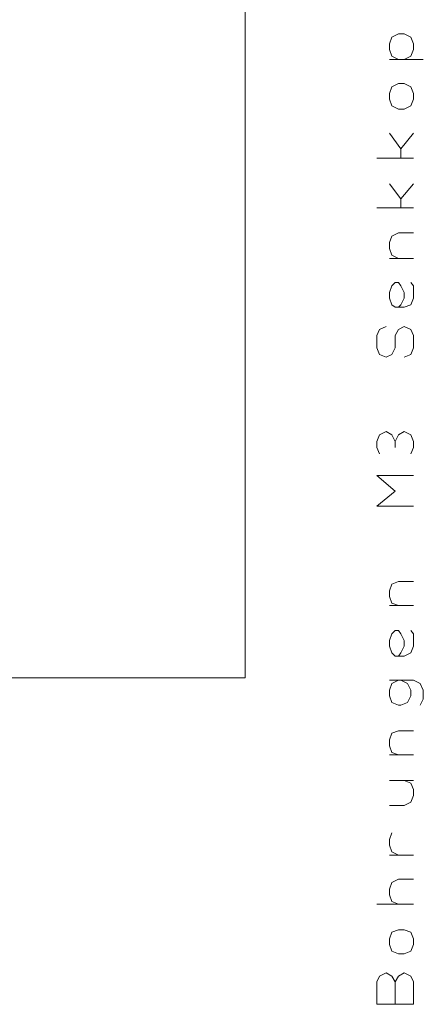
# Model space of a CAD drawing. Header units: millimetres. Extents: x -38 to 46, y -120 to 119.
# Tile 5 of 23: x 17 to 27, y -118 to -93. Entities that reach past the tile are written whole.
import ezdxf

# ---------------------------------------------------------------- set-up
doc = ezdxf.new("R2010")
doc.units = ezdxf.units.MM
doc.header["$MEASUREMENT"] = 0
doc.layers.add('Ebene 1', color=7, linetype='Continuous')

msp = doc.modelspace()

# ---------------------------------------------------------------- linework, layer by layer
at = {"layer": 'Ebene 1', "lineweight": 20}
msp.add_open_spline([(22.3873, 104.4081), (22.3873, 104.4081), (-37.6202, 104.4081), (-37.6202, 104.4081), (-37.6202, 104.4081), (-37.6202, 104.4081), (-37.6202, -109.9044), (-37.6202, -109.9044), (-37.6202, -109.9044), (-37.6202, -109.9044), (22.3873, -109.9044), (22.3873, -109.9044), (22.3873, -109.9044), (22.3873, -109.9044), (22.3873, 104.4081), (22.3873, 104.4081)], degree=3, knots=[0, 0, 0, 0, 0.2, 0.2, 0.2, 0.2, 0.4, 0.4, 0.4, 0.4, 0.6, 0.6, 0.6, 0.6, 1, 1, 1, 1], dxfattribs=at)
at = {"layer": 'Ebene 1', "lineweight": 13}
for points, knots in [([(26.4513, -94.1141), (26.4513, -94.1141), (26.6206, -94.0294), (26.6206, -94.0294), (26.6206, -94.0294), (26.6206, -94.0294), (26.6841, -93.8601), (26.6841, -93.8601), (26.6841, -93.8601), (26.6841, -93.8601), (26.6841, -93.7119), (26.6841, -93.7119), (26.6841, -93.7119), (26.6841, -93.7119), (26.6206, -93.5426), (26.6206, -93.5426), (26.6206, -93.5426), (26.6206, -93.5426), (26.4513, -93.4579), (26.4513, -93.4579), (26.4513, -93.4579), (26.4513, -93.4579), (26.3031, -93.4579), (26.3031, -93.4579), (26.3031, -93.4579), (26.3031, -93.4579), (26.1338, -93.5426), (26.1338, -93.5426), (26.1338, -93.5426), (26.1338, -93.5426), (26.0703, -93.7119), (26.0703, -93.7119), (26.0703, -93.7119), (26.0703, -93.7119), (26.0703, -93.8601), (26.0703, -93.8601), (26.0703, -93.8601), (26.0703, -93.8601), (26.1338, -94.0294), (26.1338, -94.0294), (26.1338, -94.0294), (26.1338, -94.0294), (26.3031, -94.1141), (26.3031, -94.1141), (26.3031, -94.1141), (26.3031, -94.1141), (26.4513, -94.1141), (26.4513, -94.1141)], [0, 0, 0, 0, 0.0769231, 0.0769231, 0.0769231, 0.0769231, 0.1538462, 0.1538462, 0.1538462, 0.1538462, 0.2307692, 0.2307692, 0.2307692, 0.2307692, 0.3076923, 0.3076923, 0.3076923, 0.3076923, 0.3846154, 0.3846154, 0.3846154, 0.3846154, 0.4615385, 0.4615385, 0.4615385, 0.4615385, 0.5384615, 0.5384615, 0.5384615, 0.5384615, 0.6153846, 0.6153846, 0.6153846, 0.6153846, 0.6923077, 0.6923077, 0.6923077, 0.6923077, 0.7692308, 0.7692308, 0.7692308, 0.7692308, 0.8461538, 0.8461538, 0.8461538, 0.8461538, 1, 1, 1, 1]), ([(26.4513, -95.3841), (26.4513, -95.3841), (26.6206, -95.2994), (26.6206, -95.2994), (26.6206, -95.2994), (26.6206, -95.2994), (26.6841, -95.1301), (26.6841, -95.1301), (26.6841, -95.1301), (26.6841, -95.1301), (26.6841, -94.9819), (26.6841, -94.9819), (26.6841, -94.9819), (26.6841, -94.9819), (26.6206, -94.8126), (26.6206, -94.8126), (26.6206, -94.8126), (26.6206, -94.8126), (26.4513, -94.7279), (26.4513, -94.7279), (26.4513, -94.7279), (26.4513, -94.7279), (26.3031, -94.7279), (26.3031, -94.7279), (26.3031, -94.7279), (26.3031, -94.7279), (26.1338, -94.8126), (26.1338, -94.8126), (26.1338, -94.8126), (26.1338, -94.8126), (26.0703, -94.9819), (26.0703, -94.9819), (26.0703, -94.9819), (26.0703, -94.9819), (26.0703, -95.1301), (26.0703, -95.1301), (26.0703, -95.1301), (26.0703, -95.1301), (26.1338, -95.2994), (26.1338, -95.2994), (26.1338, -95.2994), (26.1338, -95.2994), (26.3031, -95.3841), (26.3031, -95.3841), (26.3031, -95.3841), (26.3031, -95.3841), (26.4513, -95.3841), (26.4513, -95.3841)], [0, 0, 0, 0, 0.0769231, 0.0769231, 0.0769231, 0.0769231, 0.1538462, 0.1538462, 0.1538462, 0.1538462, 0.2307692, 0.2307692, 0.2307692, 0.2307692, 0.3076923, 0.3076923, 0.3076923, 0.3076923, 0.3846154, 0.3846154, 0.3846154, 0.3846154, 0.4615385, 0.4615385, 0.4615385, 0.4615385, 0.5384615, 0.5384615, 0.5384615, 0.5384615, 0.6153846, 0.6153846, 0.6153846, 0.6153846, 0.6923077, 0.6923077, 0.6923077, 0.6923077, 0.7692308, 0.7692308, 0.7692308, 0.7692308, 0.8461538, 0.8461538, 0.8461538, 0.8461538, 1, 1, 1, 1]), ([(26.3666, -96.6329), (26.3666, -96.6329), (26.3666, -96.4001), (26.3666, -96.4001), (26.3666, -96.4001), (26.3666, -96.4001), (26.0703, -95.9979), (26.0703, -95.9979)], [0, 0, 0, 0, 0.3333333, 0.3333333, 0.3333333, 0.3333333, 1, 1, 1, 1]), ([(26.3666, -97.9029), (26.3666, -97.9029), (26.3666, -97.6701), (26.3666, -97.6701), (26.3666, -97.6701), (26.3666, -97.6701), (26.0703, -97.2891), (26.0703, -97.2891)], [0, 0, 0, 0, 0.3333333, 0.3333333, 0.3333333, 0.3333333, 1, 1, 1, 1]), ([(26.3031, -99.1941), (26.3031, -99.1941), (26.1338, -99.1094), (26.1338, -99.1094), (26.1338, -99.1094), (26.1338, -99.1094), (26.0703, -98.9401), (26.0703, -98.9401), (26.0703, -98.9401), (26.0703, -98.9401), (26.0703, -98.7919), (26.0703, -98.7919), (26.0703, -98.7919), (26.0703, -98.7919), (26.1338, -98.6226), (26.1338, -98.6226), (26.1338, -98.6226), (26.1338, -98.6226), (26.3031, -98.5379), (26.3031, -98.5379), (26.3031, -98.5379), (26.3031, -98.5379), (26.6841, -98.5379), (26.6841, -98.5379)], [0, 0, 0, 0, 0.1428571, 0.1428571, 0.1428571, 0.1428571, 0.2857143, 0.2857143, 0.2857143, 0.2857143, 0.4285714, 0.4285714, 0.4285714, 0.4285714, 0.5714286, 0.5714286, 0.5714286, 0.5714286, 0.7142857, 0.7142857, 0.7142857, 0.7142857, 1, 1, 1, 1]), ([(26.6206, -99.8079), (26.6206, -99.8079), (26.6841, -99.8926), (26.6841, -99.8926), (26.6841, -99.8926), (26.6841, -99.8926), (26.6841, -100.2101), (26.6841, -100.2101), (26.6841, -100.2101), (26.6841, -100.2101), (26.6206, -100.3794), (26.6206, -100.3794), (26.6206, -100.3794), (26.6206, -100.3794), (26.4513, -100.4429), (26.4513, -100.4429), (26.4513, -100.4429), (26.4513, -100.4429), (26.2184, -100.4429), (26.2184, -100.4429), (26.2184, -100.4429), (26.2184, -100.4429), (26.1338, -100.3794), (26.1338, -100.3794), (26.1338, -100.3794), (26.1338, -100.3794), (26.0703, -100.2101), (26.0703, -100.2101), (26.0703, -100.2101), (26.0703, -100.2101), (26.0703, -100.0619), (26.0703, -100.0619), (26.0703, -100.0619), (26.0703, -100.0619), (26.1338, -99.8926), (26.1338, -99.8926), (26.1338, -99.8926), (26.1338, -99.8926), (26.2184, -99.8079), (26.2184, -99.8079), (26.2184, -99.8079), (26.2184, -99.8079), (26.3031, -99.8079), (26.3031, -99.8079), (26.3031, -99.8079), (26.3031, -99.8079), (26.3666, -99.8926), (26.3666, -99.8926), (26.3666, -99.8926), (26.3666, -99.8926), (26.4513, -100.0619), (26.4513, -100.0619), (26.4513, -100.0619), (26.4513, -100.0619), (26.4513, -100.2101), (26.4513, -100.2101), (26.4513, -100.2101), (26.4513, -100.2101), (26.3666, -100.3794), (26.3666, -100.3794), (26.3666, -100.3794), (26.3666, -100.3794), (26.3031, -100.4429), (26.3031, -100.4429)], [0, 0, 0, 0, 0.0588235, 0.0588235, 0.0588235, 0.0588235, 0.1176471, 0.1176471, 0.1176471, 0.1176471, 0.1764706, 0.1764706, 0.1764706, 0.1764706, 0.2352941, 0.2352941, 0.2352941, 0.2352941, 0.2941176, 0.2941176, 0.2941176, 0.2941176, 0.3529412, 0.3529412, 0.3529412, 0.3529412, 0.4117647, 0.4117647, 0.4117647, 0.4117647, 0.4705882, 0.4705882, 0.4705882, 0.4705882, 0.5294118, 0.5294118, 0.5294118, 0.5294118, 0.5882353, 0.5882353, 0.5882353, 0.5882353, 0.6470588, 0.6470588, 0.6470588, 0.6470588, 0.7058824, 0.7058824, 0.7058824, 0.7058824, 0.7647059, 0.7647059, 0.7647059, 0.7647059, 0.8235294, 0.8235294, 0.8235294, 0.8235294, 0.8823529, 0.8823529, 0.8823529, 0.8823529, 1, 1, 1, 1]), ([(26.4513, -101.7129), (26.4513, -101.7129), (26.6206, -101.6494), (26.6206, -101.6494), (26.6206, -101.6494), (26.6206, -101.6494), (26.6841, -101.4801), (26.6841, -101.4801), (26.6841, -101.4801), (26.6841, -101.4801), (26.6841, -101.1626), (26.6841, -101.1626), (26.6841, -101.1626), (26.6841, -101.1626), (26.6206, -101.0144), (26.6206, -101.0144), (26.6206, -101.0144), (26.6206, -101.0144), (26.4513, -100.9297), (26.4513, -100.9297), (26.4513, -100.9297), (26.4513, -100.9297), (26.3031, -101.0144), (26.3031, -101.0144), (26.3031, -101.0144), (26.3031, -101.0144), (26.2184, -101.1626), (26.2184, -101.1626), (26.2184, -101.1626), (26.2184, -101.1626), (26.2184, -101.4801), (26.2184, -101.4801), (26.2184, -101.4801), (26.2184, -101.4801), (26.1338, -101.6494), (26.1338, -101.6494), (26.1338, -101.6494), (26.1338, -101.6494), (25.9856, -101.7129), (25.9856, -101.7129), (25.9856, -101.7129), (25.9856, -101.7129), (25.8163, -101.6494), (25.8163, -101.6494), (25.8163, -101.6494), (25.8163, -101.6494), (25.7528, -101.4801), (25.7528, -101.4801), (25.7528, -101.4801), (25.7528, -101.4801), (25.7528, -101.1626), (25.7528, -101.1626), (25.7528, -101.1626), (25.7528, -101.1626), (25.8163, -101.0144), (25.8163, -101.0144), (25.8163, -101.0144), (25.8163, -101.0144), (25.9856, -100.9297), (25.9856, -100.9297)], [0, 0, 0, 0, 0.0625, 0.0625, 0.0625, 0.0625, 0.125, 0.125, 0.125, 0.125, 0.1875, 0.1875, 0.1875, 0.1875, 0.25, 0.25, 0.25, 0.25, 0.3125, 0.3125, 0.3125, 0.3125, 0.375, 0.375, 0.375, 0.375, 0.4375, 0.4375, 0.4375, 0.4375, 0.5, 0.5, 0.5, 0.5, 0.5625, 0.5625, 0.5625, 0.5625, 0.625, 0.625, 0.625, 0.625, 0.6875, 0.6875, 0.6875, 0.6875, 0.75, 0.75, 0.75, 0.75, 0.8125, 0.8125, 0.8125, 0.8125, 0.875, 0.875, 0.875, 0.875, 1, 1, 1, 1]), ([(26.2184, -103.8719), (26.2184, -103.8719), (26.1338, -103.7026), (26.1338, -103.7026), (26.1338, -103.7026), (26.1338, -103.7026), (25.9856, -103.6179), (25.9856, -103.6179), (25.9856, -103.6179), (25.9856, -103.6179), (25.8163, -103.7026), (25.8163, -103.7026), (25.8163, -103.7026), (25.8163, -103.7026), (25.7528, -103.8719), (25.7528, -103.8719), (25.7528, -103.8719), (25.7528, -103.8719), (25.7528, -104.0201), (25.7528, -104.0201), (25.7528, -104.0201), (25.7528, -104.0201), (25.8163, -104.1894), (25.8163, -104.1894)], [0, 0, 0, 0, 0.1428571, 0.1428571, 0.1428571, 0.1428571, 0.2857143, 0.2857143, 0.2857143, 0.2857143, 0.4285714, 0.4285714, 0.4285714, 0.4285714, 0.5714286, 0.5714286, 0.5714286, 0.5714286, 0.7142857, 0.7142857, 0.7142857, 0.7142857, 1, 1, 1, 1]), ([(26.6206, -104.1894), (26.6206, -104.1894), (26.6841, -104.0201), (26.6841, -104.0201), (26.6841, -104.0201), (26.6841, -104.0201), (26.6841, -103.8719), (26.6841, -103.8719), (26.6841, -103.8719), (26.6841, -103.8719), (26.6206, -103.7026), (26.6206, -103.7026), (26.6206, -103.7026), (26.6206, -103.7026), (26.4513, -103.6179), (26.4513, -103.6179), (26.4513, -103.6179), (26.4513, -103.6179), (26.3031, -103.7026), (26.3031, -103.7026), (26.3031, -103.7026), (26.3031, -103.7026), (26.2184, -103.8719), (26.2184, -103.8719), (26.2184, -103.8719), (26.2184, -103.8719), (26.2184, -104.0201), (26.2184, -104.0201)], [0, 0, 0, 0, 0.125, 0.125, 0.125, 0.125, 0.25, 0.25, 0.25, 0.25, 0.375, 0.375, 0.375, 0.375, 0.5, 0.5, 0.5, 0.5, 0.625, 0.625, 0.625, 0.625, 0.75, 0.75, 0.75, 0.75, 1, 1, 1, 1]), ([(26.6841, -105.5229), (26.6841, -105.5229), (25.7528, -105.5229), (25.7528, -105.5229), (25.7528, -105.5229), (25.7528, -105.5229), (26.2184, -105.1419), (26.2184, -105.1419), (26.2184, -105.1419), (26.2184, -105.1419), (25.7528, -104.7397), (25.7528, -104.7397), (25.7528, -104.7397), (25.7528, -104.7397), (26.6841, -104.7397), (26.6841, -104.7397)], [0, 0, 0, 0, 0.2, 0.2, 0.2, 0.2, 0.4, 0.4, 0.4, 0.4, 0.6, 0.6, 0.6, 0.6, 1, 1, 1, 1]), ([(26.3031, -108.0629), (26.3031, -108.0629), (26.1338, -107.9994), (26.1338, -107.9994), (26.1338, -107.9994), (26.1338, -107.9994), (26.0703, -107.8301), (26.0703, -107.8301), (26.0703, -107.8301), (26.0703, -107.8301), (26.0703, -107.6819), (26.0703, -107.6819), (26.0703, -107.6819), (26.0703, -107.6819), (26.1338, -107.5126), (26.1338, -107.5126), (26.1338, -107.5126), (26.1338, -107.5126), (26.3031, -107.4491), (26.3031, -107.4491), (26.3031, -107.4491), (26.3031, -107.4491), (26.6841, -107.4491), (26.6841, -107.4491)], [0, 0, 0, 0, 0.1428571, 0.1428571, 0.1428571, 0.1428571, 0.2857143, 0.2857143, 0.2857143, 0.2857143, 0.4285714, 0.4285714, 0.4285714, 0.4285714, 0.5714286, 0.5714286, 0.5714286, 0.5714286, 0.7142857, 0.7142857, 0.7142857, 0.7142857, 1, 1, 1, 1]), ([(26.6206, -108.6979), (26.6206, -108.6979), (26.6841, -108.7826), (26.6841, -108.7826), (26.6841, -108.7826), (26.6841, -108.7826), (26.6841, -109.1001), (26.6841, -109.1001), (26.6841, -109.1001), (26.6841, -109.1001), (26.6206, -109.2694), (26.6206, -109.2694), (26.6206, -109.2694), (26.6206, -109.2694), (26.4513, -109.3541), (26.4513, -109.3541), (26.4513, -109.3541), (26.4513, -109.3541), (26.2184, -109.3541), (26.2184, -109.3541), (26.2184, -109.3541), (26.2184, -109.3541), (26.1338, -109.2694), (26.1338, -109.2694), (26.1338, -109.2694), (26.1338, -109.2694), (26.0703, -109.1001), (26.0703, -109.1001), (26.0703, -109.1001), (26.0703, -109.1001), (26.0703, -108.9519), (26.0703, -108.9519), (26.0703, -108.9519), (26.0703, -108.9519), (26.1338, -108.7826), (26.1338, -108.7826), (26.1338, -108.7826), (26.1338, -108.7826), (26.2184, -108.6979), (26.2184, -108.6979), (26.2184, -108.6979), (26.2184, -108.6979), (26.3031, -108.6979), (26.3031, -108.6979), (26.3031, -108.6979), (26.3031, -108.6979), (26.3666, -108.7826), (26.3666, -108.7826), (26.3666, -108.7826), (26.3666, -108.7826), (26.4513, -108.9519), (26.4513, -108.9519), (26.4513, -108.9519), (26.4513, -108.9519), (26.4513, -109.1001), (26.4513, -109.1001), (26.4513, -109.1001), (26.4513, -109.1001), (26.3666, -109.2694), (26.3666, -109.2694), (26.3666, -109.2694), (26.3666, -109.2694), (26.3031, -109.3541), (26.3031, -109.3541)], [0, 0, 0, 0, 0.0588235, 0.0588235, 0.0588235, 0.0588235, 0.1176471, 0.1176471, 0.1176471, 0.1176471, 0.1764706, 0.1764706, 0.1764706, 0.1764706, 0.2352941, 0.2352941, 0.2352941, 0.2352941, 0.2941176, 0.2941176, 0.2941176, 0.2941176, 0.3529412, 0.3529412, 0.3529412, 0.3529412, 0.4117647, 0.4117647, 0.4117647, 0.4117647, 0.4705882, 0.4705882, 0.4705882, 0.4705882, 0.5294118, 0.5294118, 0.5294118, 0.5294118, 0.5882353, 0.5882353, 0.5882353, 0.5882353, 0.6470588, 0.6470588, 0.6470588, 0.6470588, 0.7058824, 0.7058824, 0.7058824, 0.7058824, 0.7647059, 0.7647059, 0.7647059, 0.7647059, 0.8235294, 0.8235294, 0.8235294, 0.8235294, 0.8823529, 0.8823529, 0.8823529, 0.8823529, 1, 1, 1, 1]), ([(26.3031, -109.9679), (26.3031, -109.9679), (26.1338, -110.0526), (26.1338, -110.0526), (26.1338, -110.0526), (26.1338, -110.0526), (26.0703, -110.2219), (26.0703, -110.2219), (26.0703, -110.2219), (26.0703, -110.2219), (26.0703, -110.3701), (26.0703, -110.3701), (26.0703, -110.3701), (26.0703, -110.3701), (26.1338, -110.5394), (26.1338, -110.5394), (26.1338, -110.5394), (26.1338, -110.5394), (26.3031, -110.6029), (26.3031, -110.6029), (26.3031, -110.6029), (26.3031, -110.6029), (26.3666, -110.6029), (26.3666, -110.6029), (26.3666, -110.6029), (26.3666, -110.6029), (26.5359, -110.5394), (26.5359, -110.5394), (26.5359, -110.5394), (26.5359, -110.5394), (26.6206, -110.3701), (26.6206, -110.3701), (26.6206, -110.3701), (26.6206, -110.3701), (26.6206, -110.2219), (26.6206, -110.2219), (26.6206, -110.2219), (26.6206, -110.2219), (26.5359, -110.0526), (26.5359, -110.0526), (26.5359, -110.0526), (26.5359, -110.0526), (26.3666, -109.9679), (26.3666, -109.9679)], [0, 0, 0, 0, 0.0833333, 0.0833333, 0.0833333, 0.0833333, 0.1666667, 0.1666667, 0.1666667, 0.1666667, 0.25, 0.25, 0.25, 0.25, 0.3333333, 0.3333333, 0.3333333, 0.3333333, 0.4166667, 0.4166667, 0.4166667, 0.4166667, 0.5, 0.5, 0.5, 0.5, 0.5833333, 0.5833333, 0.5833333, 0.5833333, 0.6666667, 0.6666667, 0.6666667, 0.6666667, 0.75, 0.75, 0.75, 0.75, 0.8333333, 0.8333333, 0.8333333, 0.8333333, 1, 1, 1, 1]), ([(26.0703, -109.9679), (26.0703, -109.9679), (26.6841, -109.9679), (26.6841, -109.9679), (26.6841, -109.9679), (26.6841, -109.9679), (26.8534, -110.0526), (26.8534, -110.0526), (26.8534, -110.0526), (26.8534, -110.0526), (26.9381, -110.2219), (26.9381, -110.2219), (26.9381, -110.2219), (26.9381, -110.2219), (26.9381, -110.4547), (26.9381, -110.4547), (26.9381, -110.4547), (26.9381, -110.4547), (26.8534, -110.6029), (26.8534, -110.6029)], [0, 0, 0, 0, 0.1666667, 0.1666667, 0.1666667, 0.1666667, 0.3333333, 0.3333333, 0.3333333, 0.3333333, 0.5, 0.5, 0.5, 0.5, 0.6666667, 0.6666667, 0.6666667, 0.6666667, 1, 1, 1, 1]), ([(26.3031, -111.8729), (26.3031, -111.8729), (26.1338, -111.8094), (26.1338, -111.8094), (26.1338, -111.8094), (26.1338, -111.8094), (26.0703, -111.6401), (26.0703, -111.6401), (26.0703, -111.6401), (26.0703, -111.6401), (26.0703, -111.4919), (26.0703, -111.4919), (26.0703, -111.4919), (26.0703, -111.4919), (26.1338, -111.3226), (26.1338, -111.3226), (26.1338, -111.3226), (26.1338, -111.3226), (26.3031, -111.2591), (26.3031, -111.2591), (26.3031, -111.2591), (26.3031, -111.2591), (26.6841, -111.2591), (26.6841, -111.2591)], [0, 0, 0, 0, 0.1428571, 0.1428571, 0.1428571, 0.1428571, 0.2857143, 0.2857143, 0.2857143, 0.2857143, 0.4285714, 0.4285714, 0.4285714, 0.4285714, 0.5714286, 0.5714286, 0.5714286, 0.5714286, 0.7142857, 0.7142857, 0.7142857, 0.7142857, 1, 1, 1, 1]), ([(26.0703, -113.1641), (26.0703, -113.1641), (26.4513, -113.1641), (26.4513, -113.1641), (26.4513, -113.1641), (26.4513, -113.1641), (26.6206, -113.0794), (26.6206, -113.0794), (26.6206, -113.0794), (26.6206, -113.0794), (26.6841, -112.9101), (26.6841, -112.9101), (26.6841, -112.9101), (26.6841, -112.9101), (26.6841, -112.7619), (26.6841, -112.7619), (26.6841, -112.7619), (26.6841, -112.7619), (26.6206, -112.5926), (26.6206, -112.5926), (26.6206, -112.5926), (26.6206, -112.5926), (26.4513, -112.5291), (26.4513, -112.5291)], [0, 0, 0, 0, 0.1428571, 0.1428571, 0.1428571, 0.1428571, 0.2857143, 0.2857143, 0.2857143, 0.2857143, 0.4285714, 0.4285714, 0.4285714, 0.4285714, 0.5714286, 0.5714286, 0.5714286, 0.5714286, 0.7142857, 0.7142857, 0.7142857, 0.7142857, 1, 1, 1, 1]), ([(26.3031, -114.4341), (26.3031, -114.4341), (26.1338, -114.3494), (26.1338, -114.3494), (26.1338, -114.3494), (26.1338, -114.3494), (26.0703, -114.1801), (26.0703, -114.1801), (26.0703, -114.1801), (26.0703, -114.1801), (26.0703, -114.0319), (26.0703, -114.0319), (26.0703, -114.0319), (26.0703, -114.0319), (26.1338, -113.8626), (26.1338, -113.8626)], [0, 0, 0, 0, 0.2, 0.2, 0.2, 0.2, 0.4, 0.4, 0.4, 0.4, 0.6, 0.6, 0.6, 0.6, 1, 1, 1, 1]), ([(26.3031, -115.6829), (26.3031, -115.6829), (26.1338, -115.6194), (26.1338, -115.6194), (26.1338, -115.6194), (26.1338, -115.6194), (26.0703, -115.4501), (26.0703, -115.4501), (26.0703, -115.4501), (26.0703, -115.4501), (26.0703, -115.3019), (26.0703, -115.3019), (26.0703, -115.3019), (26.0703, -115.3019), (26.1338, -115.1326), (26.1338, -115.1326), (26.1338, -115.1326), (26.1338, -115.1326), (26.3031, -115.0479), (26.3031, -115.0479), (26.3031, -115.0479), (26.3031, -115.0479), (26.6841, -115.0479), (26.6841, -115.0479)], [0, 0, 0, 0, 0.1428571, 0.1428571, 0.1428571, 0.1428571, 0.2857143, 0.2857143, 0.2857143, 0.2857143, 0.4285714, 0.4285714, 0.4285714, 0.4285714, 0.5714286, 0.5714286, 0.5714286, 0.5714286, 0.7142857, 0.7142857, 0.7142857, 0.7142857, 1, 1, 1, 1]), ([(26.4513, -116.9529), (26.4513, -116.9529), (26.6206, -116.8894), (26.6206, -116.8894), (26.6206, -116.8894), (26.6206, -116.8894), (26.6841, -116.7201), (26.6841, -116.7201), (26.6841, -116.7201), (26.6841, -116.7201), (26.6841, -116.5719), (26.6841, -116.5719), (26.6841, -116.5719), (26.6841, -116.5719), (26.6206, -116.4026), (26.6206, -116.4026), (26.6206, -116.4026), (26.6206, -116.4026), (26.4513, -116.3391), (26.4513, -116.3391), (26.4513, -116.3391), (26.4513, -116.3391), (26.3031, -116.3391), (26.3031, -116.3391), (26.3031, -116.3391), (26.3031, -116.3391), (26.1338, -116.4026), (26.1338, -116.4026), (26.1338, -116.4026), (26.1338, -116.4026), (26.0703, -116.5719), (26.0703, -116.5719), (26.0703, -116.5719), (26.0703, -116.5719), (26.0703, -116.7201), (26.0703, -116.7201), (26.0703, -116.7201), (26.0703, -116.7201), (26.1338, -116.8894), (26.1338, -116.8894), (26.1338, -116.8894), (26.1338, -116.8894), (26.3031, -116.9529), (26.3031, -116.9529), (26.3031, -116.9529), (26.3031, -116.9529), (26.4513, -116.9529), (26.4513, -116.9529)], [0, 0, 0, 0, 0.0769231, 0.0769231, 0.0769231, 0.0769231, 0.1538462, 0.1538462, 0.1538462, 0.1538462, 0.2307692, 0.2307692, 0.2307692, 0.2307692, 0.3076923, 0.3076923, 0.3076923, 0.3076923, 0.3846154, 0.3846154, 0.3846154, 0.3846154, 0.4615385, 0.4615385, 0.4615385, 0.4615385, 0.5384615, 0.5384615, 0.5384615, 0.5384615, 0.6153846, 0.6153846, 0.6153846, 0.6153846, 0.6923077, 0.6923077, 0.6923077, 0.6923077, 0.7692308, 0.7692308, 0.7692308, 0.7692308, 0.8461538, 0.8461538, 0.8461538, 0.8461538, 1, 1, 1, 1]), ([(26.2184, -117.6726), (26.2184, -117.6726), (26.3031, -117.5244), (26.3031, -117.5244), (26.3031, -117.5244), (26.3031, -117.5244), (26.4513, -117.4397), (26.4513, -117.4397), (26.4513, -117.4397), (26.4513, -117.4397), (26.6206, -117.5244), (26.6206, -117.5244), (26.6206, -117.5244), (26.6206, -117.5244), (26.6841, -117.6726), (26.6841, -117.6726), (26.6841, -117.6726), (26.6841, -117.6726), (26.6841, -118.2441), (26.6841, -118.2441), (26.6841, -118.2441), (26.6841, -118.2441), (25.7528, -118.2441), (25.7528, -118.2441), (25.7528, -118.2441), (25.7528, -118.2441), (25.7528, -117.6726), (25.7528, -117.6726), (25.7528, -117.6726), (25.7528, -117.6726), (25.8163, -117.5244), (25.8163, -117.5244), (25.8163, -117.5244), (25.8163, -117.5244), (25.9856, -117.4397), (25.9856, -117.4397), (25.9856, -117.4397), (25.9856, -117.4397), (26.1338, -117.5244), (26.1338, -117.5244), (26.1338, -117.5244), (26.1338, -117.5244), (26.2184, -117.6726), (26.2184, -117.6726), (26.2184, -117.6726), (26.2184, -117.6726), (26.2184, -118.2441), (26.2184, -118.2441)], [0, 0, 0, 0, 0.0769231, 0.0769231, 0.0769231, 0.0769231, 0.1538462, 0.1538462, 0.1538462, 0.1538462, 0.2307692, 0.2307692, 0.2307692, 0.2307692, 0.3076923, 0.3076923, 0.3076923, 0.3076923, 0.3846154, 0.3846154, 0.3846154, 0.3846154, 0.4615385, 0.4615385, 0.4615385, 0.4615385, 0.5384615, 0.5384615, 0.5384615, 0.5384615, 0.6153846, 0.6153846, 0.6153846, 0.6153846, 0.6923077, 0.6923077, 0.6923077, 0.6923077, 0.7692308, 0.7692308, 0.7692308, 0.7692308, 0.8461538, 0.8461538, 0.8461538, 0.8461538, 1, 1, 1, 1])]:
    msp.add_open_spline(points, degree=3, knots=knots, dxfattribs=at)
for points in [[(26.0703, -94.1141), (26.0703, -94.1141), (26.9381, -94.1141), (26.9381, -94.1141)], [(26.3666, -96.4001), (26.3666, -96.4001), (26.6841, -95.9979), (26.6841, -95.9979)], [(26.6841, -96.6329), (26.6841, -96.6329), (25.7528, -96.6329), (25.7528, -96.6329)], [(26.3666, -97.6701), (26.3666, -97.6701), (26.6841, -97.2891), (26.6841, -97.2891)], [(26.6841, -97.9029), (26.6841, -97.9029), (25.7528, -97.9029), (25.7528, -97.9029)], [(26.6841, -99.1941), (26.6841, -99.1941), (26.0703, -99.1941), (26.0703, -99.1941)], [(26.6841, -108.0629), (26.6841, -108.0629), (26.0703, -108.0629), (26.0703, -108.0629)], [(26.6841, -111.8729), (26.6841, -111.8729), (26.0703, -111.8729), (26.0703, -111.8729)], [(26.0703, -112.5291), (26.0703, -112.5291), (26.6841, -112.5291), (26.6841, -112.5291)], [(26.6841, -114.4341), (26.6841, -114.4341), (26.0703, -114.4341), (26.0703, -114.4341)], [(26.6841, -115.6829), (26.6841, -115.6829), (25.7528, -115.6829), (25.7528, -115.6829)]]:
    msp.add_open_spline(points, degree=3, dxfattribs=at)

doc.saveas('drawing.dxf')
